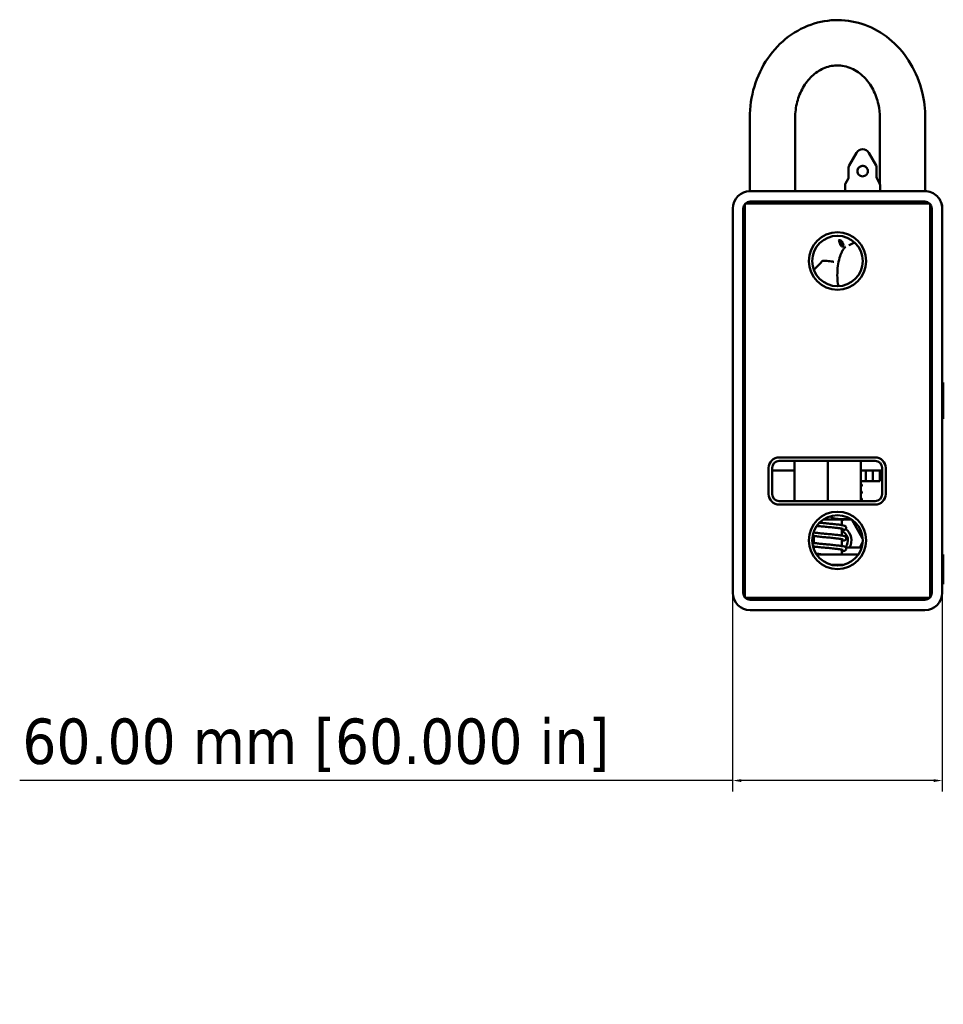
# Paper-space layout 'Sheet_1' of a CAD drawing. Header units: millimetres. Extents: x 1 to 117, y 1 to 117.
# Tile 63 of 73: x 89 to 100, y 54 to 65. Entities that reach past the tile are written whole.
import ezdxf

# ---------------------------------------------------------------- set-up
doc = ezdxf.new("R2010")
doc.units = ezdxf.units.MM
doc.layers.add('Dimension (ISO)', color=7, linetype='Continuous', lineweight=25)
doc.layers.add('Visible (ISO)', color=7, linetype='Continuous', lineweight=50)
doc.styles.add('Note Text (ANSI)', font='tahoma.ttf')
doc.dimstyles.new('Default (ISO)', dxfattribs={"dimtxt": 0.511811, "dimasz": 0.098425, "dimexe": 0.125, "dimexo": 0, "dimgap": 0.03, "dimtad": 1, "dimlfac": 25.4, "dimrnd": 1e-08, "dimzin": 0, "dimdsep": 46, "dimtxsty": 'Note Text (ANSI)', "dimcen": 0.09, "dimdle": 0.393701, "dimclrd": 256, "dimclre": 256, "dimclrt": 256, "dimazin": 0, "dimtfac": 0.269631, "dimtmove": 0, "dimatfit": 3, "dimfxl": 1, "dimtolj": 1, "dimtzin": 0, "dimlwd": -1, "dimlwe": -1, "dimarcsym": 0})

# ---------------------------------------------------------------- blocks, each defined once
blk = doc.blocks.new('*D14')
at = {"layer": 'Defpoints', "color": 0, "transparency": 16777216}
for p in [(97.44, 58.917), (99.803, 58.917), (99.803, 56.8)]:
    blk.add_point(p, dxfattribs=at)
at = {"layer": 'Dimension (ISO)', "transparency": 16777216}
for p, q in [((97.44, 58.917), (97.44, 56.675)), ((99.803, 58.917), (99.803, 56.675)), ((97.44, 56.8), (89.405, 56.8)), ((99.704, 56.8), (97.539, 56.8))]:
    blk.add_line(p, q, dxfattribs=at)
for points in [[(97.539, 56.816), (97.539, 56.783), (97.44, 56.8)], [(99.704, 56.816), (99.704, 56.783), (99.803, 56.8)]]:
    blk.add_solid(points, dxfattribs=at)
at = {"layer": 'Dimension (ISO)', "transparency": 16777216, "insert": (89.435, 57.499), "char_height": 0.51181, "attachment_point": 1, "style": 'Note Text (ANSI)'}
blk.add_mtext('\\A1;60.00 mm [60.000 in]', dxfattribs=at)

psp = doc.layouts.new('Sheet_1')

# ---------------------------------------------------------------- linework, layer by layer
at = {"layer": 'Visible (ISO)'}
for p, q in [((97.63271, 63.44491), (97.63271, 64.27174)), ((98.14453, 63.44497), (98.14453, 64.27174)), ((99.09882, 64.27174), (99.09882, 63.52814)), ((99.61063, 64.27174), (99.61063, 63.4449)), ((98.83674, 63.87804), (98.75273, 63.73252)), ((98.97312, 63.87804), (99.05714, 63.73252)), ((98.74745, 63.60245), (98.74745, 63.71283)), ((99.06241, 63.60245), (99.06241, 63.71283)), ((98.70808, 63.44497), (98.70808, 63.51316)), ((98.74218, 63.58276), (98.71336, 63.53284)), ((99.06769, 63.58276), (99.09651, 63.53284)), ((99.10178, 63.44497), (99.10178, 63.51316)), ((97.63722, 63.44497), (99.60572, 63.44497)), ((97.57816, 58.86532), (97.57816, 63.3002)), ((97.58513, 63.30717), (97.77501, 63.30717)), ((99.60572, 63.32686), (97.63722, 63.32686)), ((97.77501, 63.30717), (99.46792, 63.30717)), ((98.01911, 63.30717), (98.01911, 63.32686)), ((98.70808, 63.30717), (98.70808, 63.32686)), ((99.10178, 63.30717), (99.10178, 63.32686)), ((99.46792, 63.30717), (99.6578, 63.30717)), ((99.66477, 63.3002), (99.66477, 58.86532)), ((97.44037, 58.91741), (97.44037, 63.24811)), ((97.55848, 63.24811), (97.55848, 58.91741)), ((99.68446, 58.91741), (99.68446, 63.24811)), ((99.80257, 63.24811), (99.80257, 58.91741)), ((98.63467, 62.894), (98.65636, 62.894)), ((98.64424, 62.87102), (98.65391, 62.83753)), ((98.65391, 62.83753), (98.67266, 62.83753)), ((98.67266, 62.83753), (98.65636, 62.894)), ((98.65636, 62.894), (98.6846, 62.8614)), ((98.66028, 62.83753), (98.66477, 62.82854)), ((98.67584, 62.84389), (98.67266, 62.83753)), ((98.68698, 62.82162), (98.67584, 62.84389)), ((98.6846, 62.8614), (98.68141, 62.85503)), ((98.68141, 62.85503), (98.69255, 62.83276)), ((98.69255, 62.83276), (98.68698, 62.82162)), ((98.66796, 62.82162), (98.68698, 62.82162)), ((99.66477, 62.677), (99.68446, 62.677)), ((99.66477, 62.3421), (99.68446, 62.3421)), ((99.66477, 62.0077), (99.68446, 62.0077)), ((99.81123, 61.28632), (99.80257, 61.28632)), ((99.81123, 61.27961), (99.80257, 61.27961)), ((99.81123, 61.27961), (99.81123, 61.28632)), ((99.81123, 60.88591), (99.81123, 61.27961)), ((97.56832, 60.88591), (97.56832, 59.62607)), ((99.67462, 60.33473), (99.67462, 60.88591)), ((99.81123, 60.88591), (99.80257, 60.88591)), ((99.81123, 60.8792), (99.80257, 60.8792)), ((99.81123, 60.88591), (99.81123, 60.8792)), ((97.96399, 60.443), (99.04666, 60.443)), ((97.96399, 60.40363), (99.04666, 60.40363)), ((98.13722, 60.40363), (98.13722, 59.95087)), ((98.51123, 60.40363), (98.51123, 59.95087)), ((98.88525, 60.40363), (98.88525, 59.95087)), ((97.84588, 60.02961), (97.84588, 60.32489)), ((97.88525, 60.02961), (97.88525, 60.32489)), ((97.89312, 60.29536), (98.13722, 60.29536)), ((98.88525, 60.29536), (99.1254, 60.29536)), ((98.9401, 60.29536), (98.9401, 60.17725)), ((99.01884, 60.17725), (99.01884, 60.29536)), ((99.0988, 60.17725), (99.0988, 60.29536)), ((99.1254, 60.32489), (99.1254, 60.02961)), ((99.16477, 60.32489), (99.16477, 60.02961)), ((99.66477, 60.33473), (99.68446, 60.33473)), ((98.88525, 60.17725), (98.9401, 60.17725)), ((98.9401, 60.17725), (99.01884, 60.17725)), ((99.01884, 60.17725), (99.0988, 60.17725)), ((98.89706, 60.12284), (98.89706, 60.13257)), ((99.04666, 59.95087), (97.96399, 59.95087)), ((98.89706, 60.0441), (98.89706, 60.05383)), ((98.89706, 59.96536), (98.89706, 59.97509)), ((99.04666, 59.9115), (97.96399, 59.9115)), ((98.77926, 59.74418), (98.46368, 59.74418)), ((98.66871, 59.74418), (98.66871, 59.68039)), ((98.78142, 59.74272), (98.90475, 59.5291)), ((97.56832, 59.23237), (97.56832, 59.62607)), ((98.66871, 59.64063), (98.66871, 59.56228)), ((98.33818, 59.5291), (98.35375, 59.55607)), ((98.35375, 59.60296), (98.35375, 59.59731)), ((98.35375, 59.55769), (98.35375, 59.4792)), ((98.66871, 59.52252), (98.66871, 59.44417)), ((98.35375, 59.42922), (98.34852, 59.42922)), ((98.35375, 59.43958), (98.35375, 59.41295)), ((98.66871, 59.40441), (98.66871, 59.35048)), ((98.89441, 59.42922), (98.71268, 59.42922)), ((98.90475, 59.48681), (98.8715, 59.42922)), ((99.66477, 59.46859), (99.68446, 59.46859)), ((99.67462, 59.46859), (99.67462, 59.23237)), ((98.8579, 59.35048), (98.38504, 59.35048)), ((99.80257, 59.35048), (99.81399, 59.35048)), ((99.81399, 59.35048), (99.81399, 59.23237)), ((97.57816, 59.23237), (97.56832, 59.23237)), ((98.55256, 59.23237), (98.69038, 59.23237)), ((99.67462, 59.23237), (99.66477, 59.23237)), ((99.81399, 59.01583), (99.81399, 59.23237)), ((99.81399, 59.01583), (99.80257, 59.01583)), ((97.77501, 58.85835), (97.58513, 58.85835)), ((97.63722, 58.83867), (99.60572, 58.83867)), ((97.64509, 58.83867), (97.64509, 58.85835)), ((97.72383, 58.85835), (97.72383, 58.83867)), ((97.77501, 58.85835), (99.46792, 58.85835)), ((99.6578, 58.85835), (99.46792, 58.85835)), ((99.53485, 58.83867), (99.53485, 58.85835)), ((99.61359, 58.85835), (99.61359, 58.83906)), ((99.60572, 58.72056), (97.63722, 58.72056))]:
    psp.add_line(p, q, dxfattribs=at)
for centre, radius in [((98.62147, 62.65756), 0.32344), ((98.62147, 62.65756), 0.28407), ((98.62147, 59.50796), 0.32344), ((98.62147, 59.50796), 0.28407)]:
    psp.add_circle(centre, radius, dxfattribs=at)
for centre, radius, start, end in [((98.90493, 63.83867), 0.07874, 30, 150), ((98.78682, 63.71283), 0.03937, 150, 180), ((99.02304, 63.71283), 0.03937, 0, 30), ((98.74745, 63.51316), 0.03937, 150, 180), ((98.70808, 63.60245), 0.03937, 330, 0), ((99.10178, 63.60245), 0.03937, 180, 210), ((99.06241, 63.51316), 0.03937, 0, 30), ((97.63722, 63.24811), 0.19685, 90.000001, 179.999998), ((99.60572, 63.24811), 0.19685, 359.999997, 90), ((97.63722, 63.24811), 0.07874, 90.00002, 180.000005), ((99.60572, 63.24811), 0.07874, 359.999995, 89.99992), ((97.68643, 60.88591), 0.11811, 156.443536, 180), ((99.55651, 60.88591), 0.11811, 0, 23.556464), ((97.96399, 60.32489), 0.11811, 90, 180), ((97.96399, 60.32489), 0.07874, 90, 180), ((99.04666, 60.32489), 0.11811, 0, 90), ((99.04666, 60.32489), 0.07874, 0, 90), ((97.89312, 60.41347), 0.11811, 266.177446, 270), ((97.96399, 60.02961), 0.11811, 180, 269.999999), ((97.96399, 60.02961), 0.07874, 180, 270), ((99.04666, 60.02961), 0.11811, 270.000001, 0), ((99.04666, 60.02961), 0.07874, 270, 0), ((98.62147, 59.50796), 0.11811, 319.261963, 66.421822), ((98.62147, 59.50796), 0.15748, 330, 54.02158), ((98.62147, 59.50796), 0.15748, 330, 54.02158), ((97.63722, 58.91741), 0.19685, 180, 270), ((97.63722, 58.91741), 0.07874, 180, 270), ((99.60572, 58.91741), 0.19685, 270, 0), ((99.60572, 58.91741), 0.07874, 270, 0)]:
    psp.add_arc(centre, radius, start, end, dxfattribs=at)
for centre, major_axis, ratio, start_param, end_param in [((98.5579, 62.86968), (-0.07267, 0.07042), 0.75663022, 4.06446618, 4.32520301), ((98.52835, 62.82854), (0.14089, -0.07045), 0.61236205, 0.62262662, 0.68473207), ((98.62147, 62.50008), (-0.60846, -0.60846), 0.26794919, 4.73761261, 4.88531171)]:
    psp.add_ellipse(centre, major_axis=major_axis, ratio=ratio, start_param=start_param, end_param=end_param, dxfattribs=at)
for points, knots in [([(97.63271, 64.27174), (97.63271, 64.39136), (97.65021, 64.51099), (97.71891, 64.73813), (97.76992, 64.84572), (97.90073, 65.0364), (97.97994, 65.11995), (98.15775, 65.25272), (98.25555, 65.30299), (98.45861, 65.36514), (98.56338, 65.37826), (98.76994, 65.36767), (98.87162, 65.34443), (99.06411, 65.26477), (99.1546, 65.20775), (99.31714, 65.065), (99.38837, 64.9783), (99.50452, 64.78333), (99.54851, 64.67444), (99.59903, 64.46671), (99.61063, 64.36922), (99.61063, 64.27174)], [3.14159265, 3.14159265, 3.14159265, 3.14159265, 3.47759514, 3.47759514, 3.81150623, 3.81150623, 4.13835416, 4.13835416, 4.45329663, 4.45329663, 4.75675383, 4.75675383, 5.05654297, 5.05654297, 5.36263594, 5.36263594, 5.68063987, 5.68063987, 6.00937321, 6.00937321, 6.28318531, 6.28318531, 6.28318531, 6.28318531]), ([(98.14453, 64.27174), (98.14453, 64.33236), (98.15226, 64.39296), (98.18213, 64.5081), (98.20433, 64.56257), (98.26051, 64.6608), (98.29469, 64.70427), (98.37202, 64.77768), (98.41546, 64.80674), (98.50991, 64.84933), (98.56117, 64.86092), (98.66858, 64.86355), (98.72501, 64.85252), (98.82962, 64.80648), (98.87808, 64.77341), (98.96034, 64.69071), (98.99506, 64.6433), (99.04964, 64.53838), (99.07012, 64.48154), (99.09344, 64.37307), (99.09882, 64.32241), (99.09882, 64.27174)], [3.14159265, 3.14159265, 3.14159265, 3.14159265, 3.43264687, 3.43264687, 3.72524995, 3.72524995, 4.02421974, 4.02421974, 4.34002869, 4.34002869, 4.69113935, 4.69113935, 5.07653968, 5.07653968, 5.42875364, 5.42875364, 5.74232845, 5.74232845, 6.03990402, 6.03990402, 6.28318531, 6.28318531, 6.28318531, 6.28318531]), ([(98.86362, 63.71283), (98.86632, 63.71548), (98.8693, 63.71789), (98.87776, 63.72345), (98.88352, 63.72603), (98.89244, 63.72843), (98.89535, 63.72898), (98.90025, 63.72954), (98.90222, 63.72966), (98.90608, 63.72971), (98.90797, 63.72964), (98.91234, 63.72928), (98.91481, 63.72891), (98.92227, 63.72732), (98.92711, 63.72561), (98.9371, 63.72054), (98.94201, 63.71698), (98.94625, 63.71283)], [-1.270318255, -1.270318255, -1.270318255, -1.270318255, -1.240913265, -1.240913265, -1.193044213, -1.193044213, -1.170377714, -1.170377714, -1.155171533, -1.155171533, -1.140549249, -1.140549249, -1.1210825, -1.1210825, -1.080956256, -1.080956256, -1.032789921, -1.032789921, -1.032789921, -1.032789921]), ([(98.86362, 63.71283), (98.86347, 63.71269), (98.86332, 63.71254), (98.85797, 63.70719), (98.85344, 63.7006), (98.84739, 63.68608), (98.84588, 63.67813), (98.84588, 63.66314), (98.84739, 63.6552), (98.85344, 63.64067), (98.85797, 63.63408), (98.86837, 63.62368), (98.87497, 63.61914), (98.8895, 63.61309), (98.89744, 63.61158), (98.91242, 63.61158), (98.92037, 63.61309), (98.9349, 63.61914), (98.94149, 63.62368), (98.95189, 63.63408), (98.95643, 63.64067), (98.96247, 63.6552), (98.96399, 63.66314), (98.96399, 63.67064), (98.96399, 63.67813), (98.96247, 63.68608), (98.95643, 63.7006), (98.95189, 63.70719), (98.94654, 63.71254), (98.9464, 63.71269), (98.94625, 63.71283)], [0.341025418, 0.341025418, 0.341025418, 0.341025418, 0.342635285, 0.342635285, 0.399770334, 0.399770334, 0.456905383, 0.456905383, 0.514040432, 0.514040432, 0.571175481, 0.571175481, 0.628266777, 0.628266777, 0.685358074, 0.685358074, 0.742449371, 0.742449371, 0.799540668, 0.799540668, 0.856675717, 0.856675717, 0.913810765, 0.913810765, 0.913810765, 0.970945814, 0.970945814, 1.028080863, 1.028080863, 1.02969073, 1.02969073, 1.02969073, 1.02969073]), ([(99.71894, 63.40915), (99.72633, 63.40396), (99.73337, 63.39827), (99.73997, 63.3921), (99.74294, 63.38934), (99.74581, 63.38647), (99.7486, 63.38353)], [0.403447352, 0.403447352, 0.403447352, 0.403447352, 0.491405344, 0.491405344, 0.491405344, 0.530829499, 0.530829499, 0.530829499, 0.530829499]), ([(99.78803, 63.32235), (99.78934, 63.31915), (99.79057, 63.31589), (99.79172, 63.31259), (99.79866, 63.29257), (99.80257, 63.27078), (99.80257, 63.24811)], [0.766987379, 0.766987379, 0.766987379, 0.766987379, 0.8, 0.8, 0.8, 1, 1, 1, 1]), ([(98.81439, 62.86608), (98.80407, 62.86037), (98.79365, 62.85516), (98.77247, 62.8456), (98.7617, 62.84128), (98.75087, 62.83746)], [1.124324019, 1.124324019, 1.124324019, 1.124324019, 1.198436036, 1.198436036, 1.273939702, 1.273939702, 1.273939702, 1.273939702]), ([(98.71133, 62.81756), (98.71109, 62.81742), (98.71047, 62.81703), (98.70655, 62.81403), (98.7004, 62.80839), (98.68583, 62.78893), (98.67751, 62.77538), (98.66061, 62.73998), (98.65208, 62.71751), (98.6369, 62.6648), (98.63047, 62.63405), (98.62155, 62.56755), (98.61926, 62.53162), (98.61963, 62.46404), (98.62174, 62.43239), (98.62565, 62.40214)], [1.86207982, 1.86207982, 1.86207982, 1.86207982, 1.93549164, 1.93549164, 2.15980976, 2.15980976, 2.37949204, 2.37949204, 2.61926082, 2.61926082, 2.87932689, 2.87932689, 3.15257216, 3.15257216, 3.39427291, 3.39427291, 3.39427291, 3.39427291]), ([(98.47044, 62.66056), (98.47015, 62.66057), (98.46985, 62.66058), (98.46553, 62.6606), (98.46158, 62.65972), (98.45287, 62.65602), (98.44794, 62.65259), (98.44314, 62.64772)], [-0.0972219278, -0.0972219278, -0.0972219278, -0.0972219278, -0.0942294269, -0.0942294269, -0.0532265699, -0.0532265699, -0.0000003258, -0.0000003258, -0.0000003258, -0.0000003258]), ([(98.47044, 62.66056), (98.47377, 62.66043), (98.47714, 62.66029), (98.49319, 62.65949), (98.50602, 62.65857), (98.53078, 62.65619), (98.54245, 62.65476), (98.55806, 62.65233), (98.56298, 62.65145), (98.57185, 62.64964), (98.57577, 62.64871), (98.57917, 62.64775), (98.57922, 62.64774), (98.57927, 62.64772)], [0.465457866, 0.465457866, 0.465457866, 0.465457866, 0.491719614, 0.491719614, 0.58905876, 0.58905876, 0.687249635, 0.687249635, 0.738387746, 0.738387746, 0.789576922, 0.789576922, 0.790392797, 0.790392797, 0.790392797, 0.790392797]), ([(98.88525, 60.12893), (98.88658, 60.12915), (98.8878, 60.12936), (98.89026, 60.12983), (98.89145, 60.13009), (98.89303, 60.13048), (98.89354, 60.13061), (98.89549, 60.1312), (98.89644, 60.13164), (98.89727, 60.13257), (98.89706, 60.13305), (98.89622, 60.13354)], [-5.560455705, -5.560455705, -5.560455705, -5.560455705, -5.525422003, -5.525422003, -5.482580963, -5.482580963, -5.459092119, -5.459092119, -5.382392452, -5.382392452, -5.29981321, -5.29981321, -5.29981321, -5.29981321]), ([(98.89706, 60.12284), (98.89706, 60.12243), (98.89663, 60.12202), (98.89477, 60.12112), (98.89317, 60.12063), (98.88937, 60.1198), (98.88746, 60.11946), (98.88525, 60.11912)], [-17.438592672, -17.438592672, -17.438592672, -17.438592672, -17.371086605, -17.371086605, -17.290962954, -17.290962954, -17.23259343, -17.23259343, -17.23259343, -17.23259343]), ([(98.88525, 60.05019), (98.88663, 60.05041), (98.88789, 60.05063), (98.89038, 60.05111), (98.89155, 60.05137), (98.89368, 60.0519), (98.89459, 60.05218), (98.89728, 60.05323), (98.89759, 60.054), (98.89622, 60.0548)], [-9.965609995, -9.965609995, -9.965609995, -9.965609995, -9.929218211, -9.929218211, -9.886474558, -9.886474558, -9.839130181, -9.839130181, -9.704849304, -9.704849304, -9.704849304, -9.704849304]), ([(98.89706, 60.0441), (98.89706, 60.04365), (98.89654, 60.04319), (98.89448, 60.04229), (98.89294, 60.04183), (98.88931, 60.04105), (98.88743, 60.04071), (98.88525, 60.04038)], [-13.033305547, -13.033305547, -13.033305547, -13.033305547, -12.958875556, -12.958875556, -12.884702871, -12.884702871, -12.827287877, -12.827287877, -12.827287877, -12.827287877]), ([(98.88525, 59.97145), (98.88671, 59.97169), (98.88803, 59.97192), (98.89055, 59.97241), (98.89171, 59.97266), (98.89518, 59.97355), (98.89661, 59.97416), (98.89721, 59.9752), (98.89696, 59.97563), (98.89622, 59.97606)], [-14.370830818, -14.370830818, -14.370830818, -14.370830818, -14.33236929, -14.33236929, -14.28965899, -14.28965899, -14.182866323, -14.182866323, -14.110166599, -14.110166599, -14.110166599, -14.110166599]), ([(98.89706, 59.96536), (98.89706, 59.96518), (98.89697, 59.96499), (98.89614, 59.9641), (98.89426, 59.9634), (98.88954, 59.96235), (98.88756, 59.96199), (98.88525, 59.96164)], [-8.628465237, -8.628465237, -8.628465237, -8.628465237, -8.597695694, -8.597695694, -8.483433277, -8.483433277, -8.422493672, -8.422493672, -8.422493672, -8.422493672]), ([(98.5359, 59.77888), (98.54292, 59.77356), (98.55098, 59.76908), (98.57918, 59.75679), (98.60304, 59.75246), (98.65141, 59.74758), (98.67592, 59.747), (98.72055, 59.747), (98.74507, 59.74758), (98.76951, 59.75005), (98.76976, 59.75007), (98.77002, 59.7501)], [-1.648000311, -1.648000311, -1.648000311, -1.648000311, -1.579106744, -1.579106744, -1.38275888, -1.38275888, -1.186411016, -1.186411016, -0.990063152, -0.990063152, -0.98800651, -0.98800651, -0.98800651, -0.98800651]), ([(98.69915, 59.74418), (98.69161, 59.74152), (98.68282, 59.73987), (98.67061, 59.73779), (98.66967, 59.73763), (98.66871, 59.73747)], [0.980251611, 0.980251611, 0.980251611, 0.980251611, 1.136154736, 1.136154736, 1.148906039, 1.148906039, 1.148906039, 1.148906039]), ([(98.5028, 59.65973), (98.4818, 59.66163), (98.46052, 59.66346), (98.42232, 59.6673), (98.40477, 59.66923), (98.38894, 59.67114)], [0, 0, 0, 0, 0.160653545, 0.160653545, 0.306958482, 0.306958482, 0.306958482, 0.306958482]), ([(98.41891, 59.70713), (98.429, 59.70603), (98.43952, 59.70494), (98.46725, 59.70223), (98.4851, 59.70071), (98.5028, 59.6991)], [1.348517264, 1.348517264, 1.348517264, 1.348517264, 1.433987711, 1.433987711, 1.569427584, 1.569427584, 1.569427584, 1.569427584]), ([(98.5028, 59.6991), (98.52416, 59.69717), (98.54579, 59.69504), (98.58623, 59.69081), (98.60554, 59.68864), (98.63972, 59.68449), (98.65487, 59.68253), (98.68032, 59.67859), (98.69054, 59.6765), (98.70379, 59.67176), (98.70877, 59.67014), (98.71506, 59.66271), (98.71611, 59.6612), (98.71844, 59.65658), (98.71938, 59.65292), (98.71928, 59.64643), (98.71859, 59.64349), (98.71636, 59.6384), (98.71481, 59.63624), (98.71141, 59.6326), (98.70955, 59.63121), (98.70488, 59.62828), (98.70216, 59.62714), (98.69172, 59.62343), (98.68289, 59.62177), (98.67061, 59.61968), (98.66967, 59.61952), (98.66871, 59.61936)], [0, 0, 0, 0, 0.16341126, 0.16341126, 0.32563958, 0.32563958, 0.48846242, 0.48846242, 0.65738801, 0.65738801, 0.76322267, 0.76322267, 0.78502167, 0.78502167, 0.82220642, 0.82220642, 0.85251976, 0.85251976, 0.88373606, 0.88373606, 0.91987507, 0.91987507, 0.9792529, 0.9792529, 1.13615474, 1.13615474, 1.14890604, 1.14890604, 1.14890604, 1.14890604]), ([(98.68691, 59.63609), (98.68691, 59.63609), (98.68639, 59.63635), (98.68398, 59.63722), (98.6813, 59.63801), (98.67257, 59.64002), (98.66536, 59.64127), (98.64621, 59.64408), (98.63349, 59.64575), (98.60345, 59.64944), (98.58529, 59.6515), (98.54603, 59.65564), (98.5243, 59.65779), (98.5028, 59.65973)], [0.891245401, 0.891245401, 0.891245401, 0.891245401, 0.931894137, 0.931894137, 1.004501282, 1.004501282, 1.115864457, 1.115864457, 1.251008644, 1.251008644, 1.405521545, 1.405521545, 1.570010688, 1.570010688, 1.570010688, 1.570010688]), ([(98.5028, 59.54162), (98.4818, 59.54352), (98.46052, 59.54535), (98.42039, 59.54938), (98.40108, 59.55152), (98.36822, 59.55559), (98.35398, 59.55757), (98.3421, 59.55946)], [0, 0, 0, 0, 0.160653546, 0.160653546, 0.32242434, 0.32242434, 0.471517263, 0.471517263, 0.471517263, 0.471517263]), ([(98.3519, 59.59759), (98.35223, 59.59754), (98.35256, 59.59749), (98.36478, 59.59561), (98.37912, 59.59368), (98.41177, 59.58974), (98.43066, 59.58769), (98.46725, 59.58412), (98.4851, 59.5826), (98.5028, 59.58099)], [1.127263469, 1.127263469, 1.127263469, 1.127263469, 1.131345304, 1.131345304, 1.277913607, 1.277913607, 1.433987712, 1.433987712, 1.569427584, 1.569427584, 1.569427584, 1.569427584]), ([(98.5028, 59.58099), (98.52416, 59.57906), (98.54579, 59.57693), (98.58623, 59.5727), (98.60554, 59.57053), (98.63972, 59.56638), (98.65487, 59.56442), (98.68032, 59.56048), (98.69054, 59.55839), (98.70379, 59.55365), (98.70877, 59.55203), (98.71506, 59.5446), (98.71611, 59.54309), (98.71844, 59.53847), (98.71938, 59.53481), (98.71928, 59.52832), (98.71859, 59.52538), (98.71636, 59.52028), (98.71481, 59.51813), (98.71141, 59.51449), (98.70955, 59.5131), (98.70488, 59.51017), (98.70216, 59.50903), (98.69172, 59.50532), (98.68289, 59.50366), (98.67061, 59.50157), (98.66967, 59.50141), (98.66871, 59.50125)], [0, 0, 0, 0, 0.16341126, 0.16341126, 0.32563958, 0.32563958, 0.48846242, 0.48846242, 0.65738801, 0.65738801, 0.76322267, 0.76322267, 0.78502167, 0.78502167, 0.82220642, 0.82220642, 0.85251976, 0.85251976, 0.88373606, 0.88373606, 0.91987507, 0.91987507, 0.9792529, 0.9792529, 1.13615473, 1.13615473, 1.14890604, 1.14890604, 1.14890604, 1.14890604]), ([(98.68691, 59.51798), (98.68691, 59.51798), (98.68639, 59.51823), (98.68398, 59.51911), (98.6813, 59.5199), (98.67257, 59.52191), (98.66536, 59.52316), (98.64621, 59.52597), (98.63349, 59.52764), (98.60345, 59.53133), (98.58529, 59.53339), (98.54603, 59.53753), (98.5243, 59.53968), (98.5028, 59.54162)], [0.891245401, 0.891245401, 0.891245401, 0.891245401, 0.931894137, 0.931894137, 1.004501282, 1.004501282, 1.115864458, 1.115864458, 1.251008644, 1.251008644, 1.405521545, 1.405521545, 1.570010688, 1.570010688, 1.570010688, 1.570010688]), ([(98.33861, 59.48167), (98.34291, 59.48092), (98.34769, 59.48013), (98.36478, 59.4775), (98.37912, 59.47557), (98.41177, 59.47163), (98.43066, 59.46958), (98.46725, 59.46601), (98.4851, 59.46448), (98.5028, 59.46288)], [1.067228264, 1.067228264, 1.067228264, 1.067228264, 1.131345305, 1.131345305, 1.277913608, 1.277913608, 1.433987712, 1.433987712, 1.569427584, 1.569427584, 1.569427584, 1.569427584]), ([(98.5028, 59.42351), (98.4818, 59.42541), (98.46052, 59.42724), (98.42039, 59.43127), (98.40108, 59.43341), (98.36967, 59.4373), (98.35661, 59.43909), (98.34544, 59.44082)], [0, 0, 0, 0, 0.160653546, 0.160653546, 0.32242434, 0.32242434, 0.457792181, 0.457792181, 0.457792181, 0.457792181]), ([(98.5028, 59.46288), (98.52416, 59.46095), (98.54579, 59.45882), (98.58623, 59.45459), (98.60554, 59.45242), (98.63972, 59.44827), (98.65487, 59.44631), (98.68032, 59.44237), (98.69054, 59.44028), (98.70379, 59.43554), (98.70877, 59.43392), (98.71506, 59.42649), (98.71611, 59.42498), (98.71844, 59.42036), (98.71938, 59.4167), (98.71928, 59.41021), (98.71859, 59.40727), (98.71636, 59.40217), (98.71481, 59.40002), (98.71141, 59.39638), (98.70955, 59.39499), (98.70488, 59.39206), (98.70216, 59.39092), (98.69172, 59.38721), (98.68289, 59.38555), (98.67061, 59.38346), (98.66967, 59.3833), (98.66871, 59.38314)], [0, 0, 0, 0, 0.16341126, 0.16341126, 0.32563958, 0.32563958, 0.48846242, 0.48846242, 0.65738801, 0.65738801, 0.76322267, 0.76322267, 0.78502167, 0.78502167, 0.82220642, 0.82220642, 0.85251976, 0.85251976, 0.88373606, 0.88373606, 0.91987507, 0.91987507, 0.9792529, 0.9792529, 1.13615473, 1.13615473, 1.14890604, 1.14890604, 1.14890604, 1.14890604]), ([(98.68691, 59.39987), (98.68691, 59.39987), (98.68639, 59.40012), (98.68398, 59.401), (98.6813, 59.40179), (98.67257, 59.4038), (98.66536, 59.40505), (98.64621, 59.40786), (98.63349, 59.40953), (98.60345, 59.41322), (98.58529, 59.41528), (98.54603, 59.41942), (98.5243, 59.42157), (98.5028, 59.42351)], [0.891245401, 0.891245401, 0.891245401, 0.891245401, 0.931894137, 0.931894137, 1.004501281, 1.004501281, 1.115864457, 1.115864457, 1.251008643, 1.251008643, 1.405521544, 1.405521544, 1.570010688, 1.570010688, 1.570010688, 1.570010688]), ([(98.38061, 59.35734), (98.38522, 59.35674), (98.39001, 59.35614), (98.40911, 59.35384), (98.42474, 59.35212), (98.44102, 59.35048)], [1.232251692, 1.232251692, 1.232251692, 1.232251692, 1.277913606, 1.277913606, 1.409318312, 1.409318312, 1.409318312, 1.409318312])]:
    psp.add_open_spline(points, degree=3, knots=knots, dxfattribs=at)
for points in [[(97.63665, 63.30717), (97.63612, 63.31372), (97.63565, 63.32027), (97.63523, 63.32683)], [(99.60811, 63.32682), (99.60769, 63.32027), (99.60722, 63.31372), (99.6067, 63.30717)], [(99.66478, 63.30018), (99.66866, 63.29577), (99.67212, 63.29085), (99.67502, 63.2855)], [(98.62565, 62.40214), (98.6269, 62.39241), (98.62887, 62.38289), (98.63142, 62.37366)], [(98.88525, 60.1399), (98.8889, 60.13778), (98.89256, 60.13566), (98.89622, 60.13354)], [(98.89616, 60.12181), (98.89252, 60.1197), (98.88888, 60.11759), (98.88525, 60.11548)], [(98.88525, 60.06116), (98.8889, 60.05904), (98.89256, 60.05692), (98.89622, 60.0548)], [(98.89616, 60.04307), (98.89252, 60.04096), (98.88888, 60.03885), (98.88525, 60.03674)], [(98.88525, 59.98241), (98.8889, 59.9803), (98.89256, 59.97818), (98.89622, 59.97606)], [(98.89616, 59.96433), (98.89252, 59.96222), (98.88888, 59.96011), (98.88525, 59.958)], [(98.33743, 59.50331), (98.34249, 59.5041), (98.34793, 59.50487), (98.35375, 59.50566)]]:
    psp.add_open_spline(points, degree=3, dxfattribs=at)

# ---------------------------------------------------------------- dimensions: what is measured, and where the dimension line sits
at = {"layer": 'Dimension (ISO)'}
dim = psp.add_linear_dim(base=(99.80257, 56.79971), p1=(97.44037, 58.91741), p2=(99.80257, 58.91741), text='<> mm [60.000 in]', dimstyle='Default (ISO)', override={"dimgap": 0.03, "dimdec": 2, "dimlfac": 25.4, "dimpost": '', "dimtol": 0, "dimlim": 0, "dimtp": 0, "dimtm": 0, "dimtdec": 2, "dimtofl": 0, "dimatfit": 2}, dxfattribs=at)
dim.commit()
dim.dimension.update_dxf_attribs({"geometry": '*D14', "text_midpoint": (92.80172, 56.79971), "dimtype": 160})

doc.saveas('drawing.dxf')
